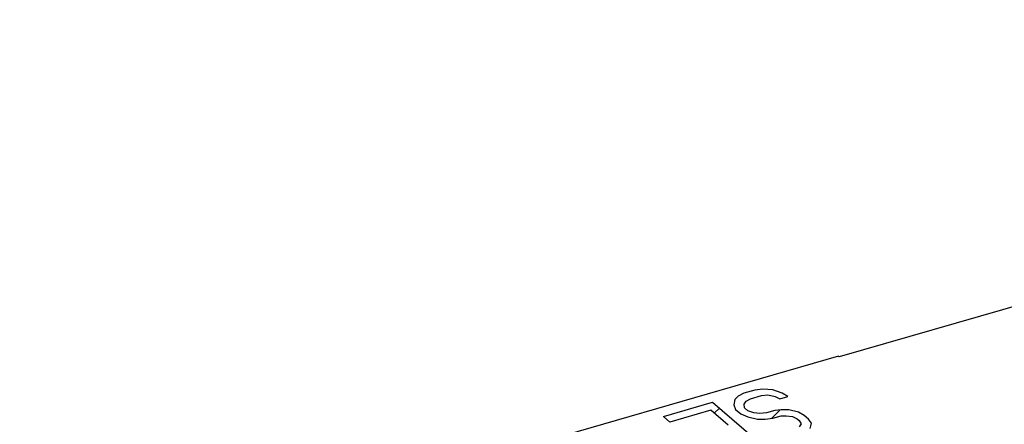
# Model space of a CAD drawing. Header units: millimetres. Extents: x 0 to 2754, y -804 to 1485.
# Tile 8 of 27: x 359 to 418, y 224 to 248. Entities that reach past the tile are written whole.
import ezdxf

# ---------------------------------------------------------------- set-up
doc = ezdxf.new("R2010")
doc.units = ezdxf.units.MM
doc.header["$LTSCALE"] = 115.5
doc.layers.get('0').update_dxf_attribs({"linetype": 'CONTINUOUS'})

msp = doc.modelspace()

# ---------------------------------------------------------------- linework, layer by layer
at = {"color": 6, "linetype": 'Continuous'}
msp.add_line((477.585, 247.742), (408.063, 227.673), dxfattribs=at)
at = {"color": 7, "linetype": 'Continuous'}
for p, q in [((408.026, 227.705), (331.036, 205.48)), ((408.063, 227.673), (408.026, 227.705)), ((403.059, 225.694), (402.409, 225.507)), ((403.529, 225.756), (403.059, 225.694)), ((404.126, 225.707), (403.529, 225.756)), ((404.689, 225.501), (404.126, 225.707)), ((401.87, 225.13), (401.801, 224.815)), ((402.067, 225.334), (401.87, 225.13)), ((402.409, 225.507), (402.067, 225.334)), ((402.415, 224.845), (402.531, 225.026)), ((402.531, 225.026), (402.792, 225.175)), ((402.792, 225.175), (403.442, 225.362)), ((403.442, 225.362), (403.83, 225.401)), ((403.83, 225.401), (404.265, 225.305)), ((404.265, 225.305), (404.538, 225.163)), ((404.538, 225.163), (405.025, 225.304)), ((405.025, 225.304), (404.689, 225.501)), ((397.619, 224.124), (400.542, 224.967)), ((400.438, 224.495), (398.002, 223.792)), ((401.459, 223.611), (400.438, 224.495)), ((400.542, 224.967), (403.542, 222.369)), ((401.801, 224.815), (401.894, 224.547)), ((401.894, 224.547), (402.213, 224.27)), ((402.444, 224.632), (402.415, 224.845)), ((402.636, 224.466), (402.444, 224.632)), ((402.99, 224.347), (402.636, 224.466)), ((404.237, 224.486), (403.75, 224.346)), ((404.625, 224.525), (404.237, 224.486)), ((405.078, 224.508), (404.625, 224.525)), ((405.658, 224.381), (405.078, 224.508)), ((398.002, 223.792), (397.619, 224.124)), ((402.213, 224.27), (402.63, 224.096)), ((402.63, 224.096), (403.21, 223.969)), ((403.361, 224.307), (402.99, 224.347)), ((403.21, 223.969), (403.663, 223.952)), ((403.75, 224.346), (403.361, 224.307)), ((403.663, 223.952), (404.133, 224.014)), ((404.133, 224.014), (404.62, 224.155)), ((404.62, 224.155), (404.927, 224.17)), ((404.927, 224.17), (405.298, 224.129)), ((405.298, 224.129), (405.571, 223.987)), ((405.571, 223.987), (405.699, 223.876)), ((405.994, 224.183), (405.658, 224.381)), ((405.699, 223.876), (405.809, 223.687)), ((406.25, 223.962), (405.994, 224.183)), ((406.424, 223.717), (406.25, 223.962)), ((405.809, 223.687), (405.693, 223.506)), ((406.354, 223.402), (406.424, 223.717))]:
    msp.add_line(p, q, dxfattribs=at)
at = {"color": 2, "linetype": 'Continuous'}
for p, q in [((400.642, 224.318), (400.944, 224.62)), ((404.038, 224.002), (404.554, 224.518))]:
    msp.add_line(p, q, dxfattribs=at)

doc.saveas('drawing.dxf')
